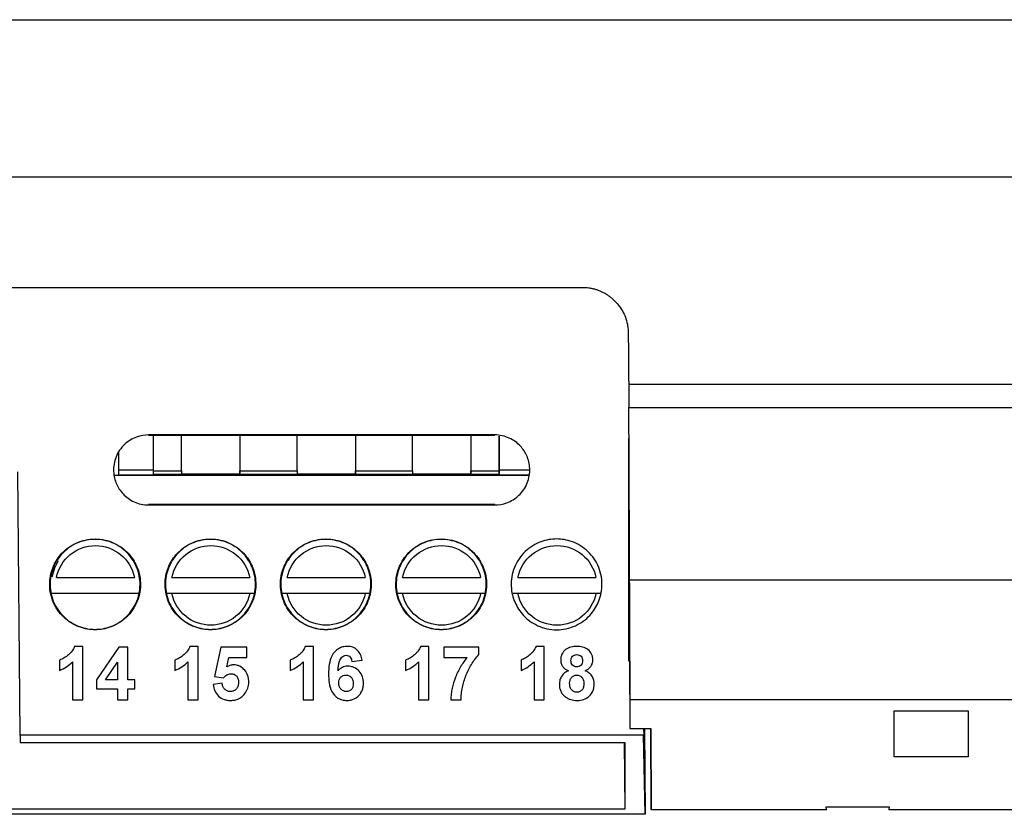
# Model space of a CAD drawing. Header units: millimetres. Extents: x -155 to 1130, y -373 to 1265.
# Tile 120 of 198: x 637 to 680, y 375 to 409. Entities that reach past the tile are written whole.
import ezdxf

# ---------------------------------------------------------------- set-up
doc = ezdxf.new("R2010")
doc.units = ezdxf.units.MM

msp = doc.modelspace()

# ---------------------------------------------------------------- linework, layer by layer
at = {"color": 7, "linetype": 'Continuous', "lineweight": 25}
for p, q in [((615.568, 409.339), (682.983, 409.339)), ((713.583, 402.514), (554.625, 402.514)), ((572.69, 397.738), (661.225, 397.738)), ((663.244, 393.538), (711.127, 393.538)), ((663.244, 393.538), (663.244, 392.537)), ((663.238, 392.537), (663.238, 392.538)), ((657.44, 391.345), (642.44, 391.345)), ((642.44, 391.327), (642.44, 391.345)), ((642.44, 391.327), (657.44, 391.327)), ((642.636, 391.327), (642.636, 389.831)), ((643.872, 389.787), (643.872, 391.327)), ((646.4, 391.327), (646.4, 389.787)), ((648.872, 389.787), (648.872, 391.327)), ((651.4, 391.327), (651.4, 389.787)), ((653.872, 389.787), (653.872, 391.327)), ((656.4, 391.327), (656.4, 389.787)), ((657.44, 391.327), (657.44, 391.345)), ((657.636, 389.934), (657.636, 391.294)), ((657.636, 391.294), (657.636, 389.831)), ((663.244, 381.54), (663.244, 391.184)), ((641.136, 390.569), (641.136, 389.831)), ((636.877, 378.336), (636.777, 389.738)), ((640.97, 389.604), (658.909, 389.604)), ((641.136, 389.934), (641.136, 389.625)), ((641.136, 389.831), (641.136, 389.605)), ((641.136, 389.831), (642.636, 389.831)), ((642.636, 389.605), (641.136, 389.605)), ((642.636, 389.831), (642.636, 389.605)), ((643.872, 389.787), (643.872, 389.636)), ((646.4, 389.643), (643.872, 389.643)), ((646.4, 389.637), (646.4, 389.787)), ((646.4, 389.787), (646.4, 389.636)), ((646.4, 389.787), (648.872, 389.787)), ((646.4, 389.636), (646.4, 389.637)), ((648.872, 389.636), (646.4, 389.636)), ((648.872, 389.787), (648.872, 389.636)), ((651.4, 389.643), (648.872, 389.643)), ((651.4, 389.637), (651.4, 389.787)), ((651.4, 389.787), (651.4, 389.636)), ((651.4, 389.787), (653.872, 389.787)), ((651.4, 389.636), (651.4, 389.637)), ((653.872, 389.636), (651.4, 389.636)), ((653.872, 389.787), (653.872, 389.636)), ((656.4, 389.643), (653.872, 389.643)), ((656.4, 389.637), (656.4, 389.787)), ((656.4, 389.787), (656.4, 389.636)), ((656.4, 389.636), (656.4, 389.637)), ((657.636, 389.625), (657.636, 389.934)), ((657.636, 389.831), (657.636, 389.605)), ((657.636, 389.605), (657.636, 389.625)), ((642.44, 388.326), (642.44, 388.309)), ((657.44, 388.326), (642.44, 388.326)), ((642.44, 388.309), (657.44, 388.309)), ((657.44, 388.309), (657.44, 388.326)), ((638.447, 385.172), (641.825, 385.172)), ((643.447, 385.172), (646.825, 385.172)), ((648.447, 385.172), (651.825, 385.172)), ((653.447, 385.172), (656.825, 385.172)), ((658.447, 385.172), (661.825, 385.172)), ((638.243, 384.48), (642.029, 384.48)), ((641.825, 384.472), (638.447, 384.472)), ((643.243, 384.48), (647.029, 384.48)), ((646.825, 384.472), (643.447, 384.472)), ((648.243, 384.48), (652.029, 384.48)), ((651.825, 384.472), (648.447, 384.472)), ((653.243, 384.48), (657.029, 384.48)), ((656.825, 384.472), (653.447, 384.472)), ((658.243, 384.48), (662.029, 384.48)), ((661.825, 384.472), (658.447, 384.472)), ((639.587, 382.18), (639.23, 382.18)), ((639.587, 379.869), (639.587, 382.18)), ((641.157, 382.151), (640.179, 380.727)), ((641.542, 382.151), (641.157, 382.151)), ((641.542, 380.728), (641.542, 382.151)), ((644.587, 382.18), (644.23, 382.18)), ((644.587, 379.869), (644.587, 382.18)), ((645.565, 382.151), (645.298, 380.872)), ((646.691, 382.151), (645.565, 382.151)), ((646.691, 381.706), (646.691, 382.151)), ((649.587, 382.18), (649.23, 382.18)), ((649.587, 379.869), (649.587, 382.18)), ((654.587, 382.18), (654.23, 382.18)), ((654.587, 379.869), (654.587, 382.18)), ((656.75, 382.151), (655.239, 382.151)), ((655.239, 382.151), (655.239, 381.706)), ((656.75, 381.825), (656.75, 382.151)), ((659.587, 382.18), (659.23, 382.18)), ((659.587, 379.869), (659.587, 382.18)), ((638.579, 381.588), (638.579, 381.143)), ((639.142, 381.515), (639.142, 379.869)), ((640.569, 380.728), (641.098, 381.498)), ((641.098, 381.498), (641.098, 380.728)), ((643.579, 381.588), (643.579, 381.143)), ((644.142, 381.515), (644.142, 379.869)), ((645.83, 381.294), (645.921, 381.706)), ((645.921, 381.706), (646.691, 381.706)), ((648.579, 381.588), (648.579, 381.143)), ((649.142, 381.515), (649.142, 379.869)), ((651.246, 381.529), (651.691, 381.577)), ((653.579, 381.588), (653.579, 381.143)), ((654.142, 381.515), (654.142, 379.869)), ((655.239, 381.706), (656.247, 381.706)), ((658.579, 381.588), (658.579, 381.143)), ((659.142, 381.515), (659.142, 379.869)), ((663.286, 381.54), (663.244, 381.54)), ((663.286, 381.54), (663.299, 378.624)), ((640.179, 380.727), (640.179, 380.343)), ((641.098, 380.728), (640.569, 380.728)), ((641.839, 380.728), (641.542, 380.728)), ((641.839, 380.343), (641.839, 380.728)), ((645.298, 380.872), (645.686, 380.817)), ((640.179, 380.343), (641.098, 380.343)), ((641.098, 380.343), (641.098, 379.869)), ((641.542, 379.869), (641.542, 380.343)), ((641.542, 380.343), (641.839, 380.343)), ((645.624, 380.58), (645.239, 380.53)), ((639.142, 379.869), (639.587, 379.869)), ((641.098, 379.869), (641.542, 379.869)), ((644.142, 379.869), (644.587, 379.869)), ((649.142, 379.869), (649.587, 379.869)), ((654.142, 379.869), (654.587, 379.869)), ((655.535, 379.869), (655.979, 379.869)), ((659.142, 379.869), (659.587, 379.869)), ((712.708, 379.869), (663.294, 379.869)), ((674.754, 379.388), (677.954, 379.388)), ((674.754, 377.396), (674.754, 379.388)), ((677.954, 379.388), (677.954, 377.396)), ((663.299, 378.624), (664.199, 378.624)), ((663.892, 378.624), (663.894, 378.336)), ((663.926, 378.624), (663.96, 374.904)), ((664.199, 378.624), (664.214, 375.096)), ((664.214, 375.096), (664.199, 378.624)), ((663.891, 378.336), (636.877, 378.336)), ((636.877, 378.336), (636.88, 378.016)), ((663.955, 374.904), (663.891, 378.336)), ((636.88, 378.016), (663.077, 378.016)), ((663.055, 378.016), (663.08, 375.128)), ((677.954, 377.396), (674.754, 377.396)), ((663.08, 375.128), (579.695, 375.128)), ((671.809, 375.096), (664.214, 375.096)), ((671.808, 375.227), (674.525, 375.227)), ((671.809, 375.096), (671.808, 375.227)), ((674.525, 375.227), (674.524, 375.096)), ((703.385, 375.096), (674.524, 375.096)), ((663.955, 374.904), (577.857, 374.904))]:
    msp.add_line(p, q, dxfattribs=at)
at = {"color": 8, "linetype": 'Continuous', "lineweight": 25}
for p, q in [((642.636, 389.787), (643.872, 389.787)), ((643.872, 389.636), (642.636, 389.636)), ((656.4, 389.787), (657.636, 389.787)), ((657.636, 389.636), (656.4, 389.636)), ((657.636, 389.831), (658.939, 389.831)), ((658.909, 389.605), (657.636, 389.605))]:
    msp.add_line(p, q, dxfattribs=at)
at = {"color": 7, "linetype": 'Continuous', "lineweight": 25, "flags": 128}
for points in [[(663.238, 392.538), (675.959, 392.538), (685.954, 392.538)], [(638.527, 385.89), (638.357, 385.571), (638.242, 385.177)], [(663.271, 385.059), (690.968, 385.059), (712.731, 385.059)], [(663.294, 379.869), (663.297, 379.172), (663.299, 378.624)], [(663.077, 378.016), (663.079, 376.399), (663.08, 375.128)]]:
    msp.add_lwpolyline(points, dxfattribs=at)
at = {"color": 7, "linetype": 'Continuous', "lineweight": 25}
for points, knots in [([(661.225, 397.738), (661.274, 397.737), (661.371, 397.735), (661.515, 397.72), (661.655, 397.696), (661.791, 397.662), (661.924, 397.619), (662.052, 397.565), (662.177, 397.503), (662.297, 397.43), (662.414, 397.348), (662.527, 397.256), (662.677, 397.116), (662.848, 396.921), (663.016, 396.657), (663.135, 396.373), (663.21, 396.07), (663.22, 395.861), (663.225, 395.755)], [0, 0, 0, 0, 0.047023, 0.093026, 0.138233, 0.182879, 0.227206, 0.271463, 0.315901, 0.360766, 0.406298, 0.452726, 0.500268, 0.602821, 0.701543, 0.79893, 0.897582, 1, 1, 1, 1]), ([(642.44, 391.345), (642.275, 391.345), (642.095, 391.318), (641.731, 391.183), (641.549, 391.075), (641.238, 390.779), (641.111, 390.592), (640.949, 390.187), (640.915, 389.971), (640.931, 389.566), (640.979, 389.379), (641.084, 389.139), (641.123, 389.068), (641.215, 388.926), (641.27, 388.856), (641.459, 388.654), (641.621, 388.531), (642.002, 388.358), (642.221, 388.309), (642.44, 388.309)], [0, 0, 0, 0, 0.125, 0.125, 0.25, 0.25, 0.375, 0.375, 0.5, 0.5, 0.625, 0.625, 0.6875, 0.6875, 0.75, 0.75, 0.875, 0.875, 1, 1, 1, 1]), ([(657.44, 388.309), (657.604, 388.309), (657.785, 388.336), (658.149, 388.471), (658.331, 388.579), (658.642, 388.875), (658.769, 389.062), (658.931, 389.467), (658.964, 389.683), (658.949, 390.087), (658.901, 390.275), (658.796, 390.515), (658.757, 390.586), (658.664, 390.728), (658.61, 390.798), (658.421, 391), (658.258, 391.122), (657.877, 391.296), (657.659, 391.345), (657.44, 391.345)], [0, 0, 0, 0, 0.125, 0.125, 0.25, 0.25, 0.375, 0.375, 0.5, 0.5, 0.625, 0.625, 0.6875, 0.6875, 0.75, 0.75, 0.875, 0.875, 1, 1, 1, 1]), ([(663.286, 381.54), (663.286, 381.54), (663.286, 381.602), (663.285, 381.784), (663.285, 381.859), (663.284, 382.041), (663.284, 382.147), (663.282, 382.507), (663.281, 382.801), (663.278, 383.495), (663.276, 383.899), (663.272, 384.785), (663.27, 385.268), (663.267, 386.054), (663.265, 386.327), (663.263, 386.885), (663.262, 387.17), (663.258, 388.042), (663.255, 388.645), (663.25, 389.901), (663.247, 390.539), (663.244, 391.184)], [0, 0, 0, 0, 0.125, 0.125, 0.1875, 0.1875, 0.25, 0.25, 0.375, 0.375, 0.5, 0.5, 0.625, 0.625, 0.6875, 0.6875, 0.75, 0.75, 0.875, 0.875, 1, 1, 1, 1]), ([(640.12, 382.902), (640.333, 382.902), (640.567, 382.938), (641.038, 383.112), (641.274, 383.253), (641.677, 383.636), (641.842, 383.878), (642.051, 384.403), (642.095, 384.683), (642.075, 385.206), (642.013, 385.449), (641.877, 385.76), (641.827, 385.852), (641.707, 386.036), (641.636, 386.127), (641.391, 386.389), (641.18, 386.547), (640.687, 386.772), (640.404, 386.836), (639.836, 386.836), (639.553, 386.772), (639.06, 386.547), (638.849, 386.389), (638.604, 386.127), (638.533, 386.036), (638.413, 385.852), (638.363, 385.76), (638.227, 385.449), (638.165, 385.206), (638.145, 384.683), (638.189, 384.403), (638.398, 383.878), (638.563, 383.636), (638.966, 383.253), (639.202, 383.112), (639.673, 382.938), (639.907, 382.902), (640.12, 382.902)], [0, 0, 0, 0, 0.0625, 0.0625, 0.125, 0.125, 0.1875, 0.1875, 0.25, 0.25, 0.3125, 0.3125, 0.34375, 0.34375, 0.375, 0.375, 0.4375, 0.4375, 0.5, 0.5, 0.5625, 0.5625, 0.625, 0.625, 0.65625, 0.65625, 0.6875, 0.6875, 0.75, 0.75, 0.8125, 0.8125, 0.875, 0.875, 0.9375, 0.9375, 1, 1, 1, 1]), ([(640.12, 382.919), (639.909, 382.919), (639.676, 382.953), (639.209, 383.126), (638.976, 383.266), (638.576, 383.646), (638.412, 383.886), (638.205, 384.406), (638.161, 384.684), (638.181, 385.203), (638.243, 385.444), (638.355, 385.701), (638.38, 385.75), (638.412, 385.809), (638.418, 385.821), (638.431, 385.844), (638.439, 385.857), (638.462, 385.896), (638.479, 385.922), (638.564, 386.051), (638.644, 386.15), (638.915, 386.424), (639.138, 386.574), (639.619, 386.771), (639.876, 386.819), (640.364, 386.819), (640.621, 386.771), (641.102, 386.574), (641.325, 386.424), (641.596, 386.15), (641.676, 386.051), (641.761, 385.922), (641.778, 385.896), (641.801, 385.857), (641.809, 385.844), (641.822, 385.821), (641.854, 385.763), (641.885, 385.701), (641.997, 385.444), (642.059, 385.203), (642.079, 384.684), (642.035, 384.406), (641.828, 383.886), (641.664, 383.646), (641.264, 383.266), (641.031, 383.126), (640.564, 382.953), (640.331, 382.919), (640.12, 382.919)], [0, 0, 0, 0, 0.0625, 0.0625, 0.125, 0.125, 0.1875, 0.1875, 0.25, 0.25, 0.3125, 0.3125, 0.328125, 0.328125, 0.332031, 0.332031, 0.335938, 0.335938, 0.34375, 0.34375, 0.375, 0.375, 0.4375, 0.4375, 0.5, 0.5, 0.5625, 0.5625, 0.625, 0.625, 0.65625, 0.65625, 0.664063, 0.664063, 0.667969, 0.667969, 0.671875, 0.6875, 0.6875, 0.75, 0.75, 0.8125, 0.8125, 0.875, 0.875, 0.9375, 0.9375, 1, 1, 1, 1]), ([(645.12, 382.902), (645.333, 382.902), (645.567, 382.938), (646.038, 383.112), (646.274, 383.253), (646.677, 383.636), (646.842, 383.878), (647.051, 384.403), (647.095, 384.683), (647.075, 385.206), (647.013, 385.449), (646.877, 385.76), (646.827, 385.852), (646.707, 386.036), (646.636, 386.127), (646.391, 386.389), (646.18, 386.547), (645.687, 386.772), (645.404, 386.836), (644.836, 386.836), (644.553, 386.772), (644.06, 386.547), (643.849, 386.389), (643.604, 386.127), (643.533, 386.036), (643.413, 385.852), (643.363, 385.76), (643.227, 385.449), (643.165, 385.206), (643.145, 384.683), (643.189, 384.403), (643.398, 383.878), (643.563, 383.636), (643.966, 383.253), (644.202, 383.112), (644.673, 382.938), (644.907, 382.902), (645.12, 382.902)], [0, 0, 0, 0, 0.0625, 0.0625, 0.125, 0.125, 0.1875, 0.1875, 0.25, 0.25, 0.3125, 0.3125, 0.34375, 0.34375, 0.375, 0.375, 0.4375, 0.4375, 0.5, 0.5, 0.5625, 0.5625, 0.625, 0.625, 0.65625, 0.65625, 0.6875, 0.6875, 0.75, 0.75, 0.8125, 0.8125, 0.875, 0.875, 0.9375, 0.9375, 1, 1, 1, 1]), ([(645.12, 382.919), (644.909, 382.919), (644.676, 382.953), (644.209, 383.126), (643.976, 383.266), (643.576, 383.646), (643.412, 383.886), (643.205, 384.406), (643.161, 384.684), (643.181, 385.203), (643.243, 385.444), (643.355, 385.701), (643.38, 385.75), (643.412, 385.809), (643.418, 385.821), (643.431, 385.844), (643.439, 385.857), (643.462, 385.896), (643.479, 385.922), (643.564, 386.051), (643.644, 386.15), (643.915, 386.424), (644.138, 386.574), (644.619, 386.771), (644.876, 386.819), (645.364, 386.819), (645.621, 386.771), (646.102, 386.574), (646.325, 386.424), (646.596, 386.15), (646.676, 386.051), (646.761, 385.922), (646.778, 385.896), (646.801, 385.857), (646.809, 385.844), (646.822, 385.821), (646.854, 385.763), (646.885, 385.701), (646.997, 385.444), (647.059, 385.203), (647.079, 384.684), (647.035, 384.406), (646.828, 383.886), (646.664, 383.646), (646.264, 383.266), (646.031, 383.126), (645.564, 382.953), (645.331, 382.919), (645.12, 382.919)], [0, 0, 0, 0, 0.0625, 0.0625, 0.125, 0.125, 0.1875, 0.1875, 0.25, 0.25, 0.3125, 0.3125, 0.328125, 0.328125, 0.332031, 0.332031, 0.335937, 0.335937, 0.34375, 0.34375, 0.375, 0.375, 0.4375, 0.4375, 0.5, 0.5, 0.5625, 0.5625, 0.625, 0.625, 0.65625, 0.65625, 0.664062, 0.664062, 0.667969, 0.667969, 0.671875, 0.6875, 0.6875, 0.75, 0.75, 0.8125, 0.8125, 0.875, 0.875, 0.9375, 0.9375, 1, 1, 1, 1]), ([(650.12, 382.902), (650.333, 382.902), (650.567, 382.938), (651.038, 383.112), (651.274, 383.253), (651.677, 383.636), (651.842, 383.878), (652.051, 384.403), (652.095, 384.683), (652.075, 385.206), (652.013, 385.449), (651.877, 385.76), (651.827, 385.852), (651.707, 386.036), (651.636, 386.127), (651.391, 386.389), (651.18, 386.547), (650.687, 386.772), (650.404, 386.836), (649.836, 386.836), (649.553, 386.772), (649.06, 386.547), (648.849, 386.389), (648.604, 386.127), (648.533, 386.036), (648.413, 385.852), (648.363, 385.76), (648.227, 385.449), (648.165, 385.206), (648.145, 384.683), (648.189, 384.403), (648.398, 383.878), (648.563, 383.636), (648.966, 383.253), (649.202, 383.112), (649.673, 382.938), (649.907, 382.902), (650.12, 382.902)], [0, 0, 0, 0, 0.0625, 0.0625, 0.125, 0.125, 0.1875, 0.1875, 0.25, 0.25, 0.3125, 0.3125, 0.34375, 0.34375, 0.375, 0.375, 0.4375, 0.4375, 0.5, 0.5, 0.5625, 0.5625, 0.625, 0.625, 0.65625, 0.65625, 0.6875, 0.6875, 0.75, 0.75, 0.8125, 0.8125, 0.875, 0.875, 0.9375, 0.9375, 1, 1, 1, 1]), ([(650.12, 382.919), (649.909, 382.919), (649.676, 382.953), (649.209, 383.126), (648.976, 383.266), (648.576, 383.646), (648.412, 383.886), (648.205, 384.406), (648.161, 384.684), (648.181, 385.203), (648.243, 385.444), (648.355, 385.701), (648.38, 385.75), (648.412, 385.809), (648.418, 385.821), (648.431, 385.844), (648.439, 385.857), (648.462, 385.896), (648.479, 385.922), (648.564, 386.051), (648.644, 386.15), (648.915, 386.424), (649.138, 386.574), (649.619, 386.771), (649.876, 386.819), (650.364, 386.819), (650.621, 386.771), (651.102, 386.574), (651.325, 386.424), (651.596, 386.15), (651.676, 386.051), (651.761, 385.922), (651.778, 385.896), (651.801, 385.857), (651.809, 385.844), (651.822, 385.821), (651.854, 385.763), (651.885, 385.701), (651.997, 385.444), (652.059, 385.203), (652.079, 384.684), (652.035, 384.406), (651.828, 383.886), (651.664, 383.646), (651.264, 383.266), (651.031, 383.126), (650.564, 382.953), (650.331, 382.919), (650.12, 382.919)], [0, 0, 0, 0, 0.0625, 0.0625, 0.125, 0.125, 0.1875, 0.1875, 0.25, 0.25, 0.3125, 0.3125, 0.328125, 0.328125, 0.332031, 0.332031, 0.335938, 0.335938, 0.34375, 0.34375, 0.375, 0.375, 0.4375, 0.4375, 0.5, 0.5, 0.5625, 0.5625, 0.625, 0.625, 0.65625, 0.65625, 0.664063, 0.664063, 0.667969, 0.667969, 0.671875, 0.6875, 0.6875, 0.75, 0.75, 0.8125, 0.8125, 0.875, 0.875, 0.9375, 0.9375, 1, 1, 1, 1]), ([(655.12, 382.902), (655.333, 382.902), (655.567, 382.938), (656.038, 383.112), (656.274, 383.253), (656.677, 383.636), (656.842, 383.878), (657.051, 384.403), (657.095, 384.683), (657.075, 385.206), (657.013, 385.449), (656.899, 385.708), (656.875, 385.758), (656.843, 385.817), (656.836, 385.829), (656.823, 385.852), (656.815, 385.866), (656.792, 385.905), (656.775, 385.932), (656.689, 386.062), (656.608, 386.161), (656.335, 386.437), (656.11, 386.588), (655.625, 386.788), (655.366, 386.836), (654.874, 386.836), (654.615, 386.788), (654.13, 386.588), (653.905, 386.437), (653.632, 386.161), (653.551, 386.062), (653.465, 385.932), (653.448, 385.905), (653.425, 385.866), (653.417, 385.852), (653.404, 385.829), (653.371, 385.77), (653.341, 385.708), (653.227, 385.449), (653.165, 385.206), (653.145, 384.683), (653.189, 384.403), (653.398, 383.878), (653.563, 383.636), (653.966, 383.253), (654.202, 383.112), (654.673, 382.938), (654.907, 382.902), (655.12, 382.902)], [0, 0, 0, 0, 0.0625, 0.0625, 0.125, 0.125, 0.1875, 0.1875, 0.25, 0.25, 0.3125, 0.3125, 0.328125, 0.328125, 0.332031, 0.332031, 0.335938, 0.335938, 0.34375, 0.34375, 0.375, 0.375, 0.4375, 0.4375, 0.5, 0.5, 0.5625, 0.5625, 0.625, 0.625, 0.65625, 0.65625, 0.664063, 0.664063, 0.667969, 0.667969, 0.671875, 0.6875, 0.6875, 0.75, 0.75, 0.8125, 0.8125, 0.875, 0.875, 0.9375, 0.9375, 1, 1, 1, 1]), ([(655.12, 382.919), (654.909, 382.919), (654.676, 382.953), (654.209, 383.126), (653.976, 383.266), (653.576, 383.646), (653.412, 383.886), (653.205, 384.406), (653.161, 384.684), (653.181, 385.203), (653.243, 385.444), (653.355, 385.701), (653.38, 385.75), (653.412, 385.809), (653.418, 385.821), (653.431, 385.844), (653.439, 385.857), (653.462, 385.896), (653.479, 385.922), (653.564, 386.051), (653.644, 386.15), (653.915, 386.424), (654.138, 386.574), (654.619, 386.771), (654.876, 386.819), (655.364, 386.819), (655.621, 386.771), (656.102, 386.574), (656.325, 386.424), (656.596, 386.15), (656.676, 386.051), (656.761, 385.922), (656.778, 385.896), (656.801, 385.857), (656.809, 385.844), (656.822, 385.821), (656.854, 385.763), (656.885, 385.701), (656.997, 385.444), (657.059, 385.203), (657.079, 384.684), (657.035, 384.406), (656.828, 383.886), (656.664, 383.646), (656.264, 383.266), (656.031, 383.126), (655.564, 382.953), (655.331, 382.919), (655.12, 382.919)], [0, 0, 0, 0, 0.0625, 0.0625, 0.125, 0.125, 0.1875, 0.1875, 0.25, 0.25, 0.3125, 0.3125, 0.328125, 0.328125, 0.332031, 0.332031, 0.335937, 0.335937, 0.34375, 0.34375, 0.375, 0.375, 0.4375, 0.4375, 0.5, 0.5, 0.5625, 0.5625, 0.625, 0.625, 0.65625, 0.65625, 0.664062, 0.664062, 0.667969, 0.667969, 0.671875, 0.6875, 0.6875, 0.75, 0.75, 0.8125, 0.8125, 0.875, 0.875, 0.9375, 0.9375, 1, 1, 1, 1]), ([(660.12, 386.836), (659.907, 386.836), (659.673, 386.8), (659.202, 386.626), (658.966, 386.485), (658.563, 386.102), (658.398, 385.86), (658.189, 385.335), (658.145, 385.055), (658.165, 384.532), (658.227, 384.289), (658.363, 383.978), (658.413, 383.885), (658.533, 383.702), (658.604, 383.611), (658.849, 383.349), (659.06, 383.191), (659.553, 382.966), (659.836, 382.902), (660.12, 382.902)], [0, 0, 0, 0, 0.125, 0.125, 0.25, 0.25, 0.375, 0.375, 0.5, 0.5, 0.625, 0.625, 0.6875, 0.6875, 0.75, 0.75, 0.875, 0.875, 1, 1, 1, 1]), ([(660.12, 382.902), (660.404, 382.902), (660.687, 382.966), (661.18, 383.191), (661.391, 383.349), (661.636, 383.611), (661.707, 383.702), (661.827, 383.885), (661.877, 383.978), (662.013, 384.289), (662.075, 384.532), (662.095, 385.055), (662.051, 385.335), (661.842, 385.86), (661.677, 386.102), (661.274, 386.485), (661.038, 386.626), (660.567, 386.8), (660.333, 386.836), (660.12, 386.836)], [0, 0, 0, 0, 0.125, 0.125, 0.25, 0.25, 0.3125, 0.3125, 0.375, 0.375, 0.5, 0.5, 0.625, 0.625, 0.75, 0.75, 0.875, 0.875, 1, 1, 1, 1]), ([(638.447, 385.172), (638.527, 385.56), (638.739, 385.909), (639.355, 386.41), (639.739, 386.547), (640.533, 386.547), (640.917, 386.41), (641.533, 385.909), (641.745, 385.56), (641.825, 385.172)], [0, 0, 0, 0, 0.25, 0.25, 0.5, 0.5, 0.75, 0.75, 1, 1, 1, 1]), ([(643.447, 385.172), (643.527, 385.56), (643.739, 385.909), (644.355, 386.41), (644.739, 386.547), (645.533, 386.547), (645.917, 386.41), (646.533, 385.909), (646.745, 385.56), (646.825, 385.172)], [0, 0, 0, 0, 0.25, 0.25, 0.5, 0.5, 0.75, 0.75, 1, 1, 1, 1]), ([(648.447, 385.172), (648.527, 385.56), (648.739, 385.909), (649.355, 386.41), (649.739, 386.547), (650.533, 386.547), (650.917, 386.41), (651.533, 385.909), (651.745, 385.56), (651.825, 385.172)], [0, 0, 0, 0, 0.25, 0.25, 0.5, 0.5, 0.75, 0.75, 1, 1, 1, 1]), ([(653.447, 385.172), (653.527, 385.56), (653.739, 385.909), (654.355, 386.41), (654.739, 386.547), (655.533, 386.547), (655.917, 386.41), (656.533, 385.909), (656.745, 385.56), (656.825, 385.172)], [0, 0, 0, 0, 0.25, 0.25, 0.5, 0.5, 0.75, 0.75, 1, 1, 1, 1]), ([(658.447, 385.172), (658.527, 385.56), (658.739, 385.909), (659.355, 386.41), (659.739, 386.547), (660.533, 386.547), (660.917, 386.41), (661.533, 385.909), (661.745, 385.56), (661.825, 385.172)], [0, 0, 0, 0, 0.25, 0.25, 0.5, 0.5, 0.75, 0.75, 1, 1, 1, 1]), ([(663.271, 385.059), (663.274, 384.469), (663.276, 383.859), (663.281, 382.693), (663.284, 382.139), (663.288, 381.18), (663.29, 380.778), (663.292, 380.175), (663.293, 379.975), (663.294, 379.869)], [0, 0, 0, 0, 0.25, 0.25, 0.5, 0.5, 0.75, 0.75, 1, 1, 1, 1]), ([(646.825, 384.472), (646.745, 384.083), (646.533, 383.735), (645.917, 383.234), (645.533, 383.097), (644.739, 383.097), (644.355, 383.234), (643.739, 383.735), (643.527, 384.083), (643.447, 384.472)], [0, 0, 0, 0, 0.25, 0.25, 0.5, 0.5, 0.75, 0.75, 1, 1, 1, 1]), ([(651.825, 384.472), (651.745, 384.083), (651.533, 383.735), (650.917, 383.234), (650.533, 383.097), (649.739, 383.097), (649.355, 383.234), (648.739, 383.735), (648.527, 384.083), (648.447, 384.472)], [0, 0, 0, 0, 0.25, 0.25, 0.5, 0.5, 0.75, 0.75, 1, 1, 1, 1]), ([(656.825, 384.472), (656.745, 384.083), (656.533, 383.735), (655.917, 383.234), (655.533, 383.097), (654.739, 383.097), (654.355, 383.234), (653.739, 383.735), (653.527, 384.083), (653.447, 384.472)], [0, 0, 0, 0, 0.25, 0.25, 0.5, 0.5, 0.75, 0.75, 1, 1, 1, 1]), ([(658.447, 384.472), (658.393, 384.472), (658.341, 384.472), (658.266, 384.473), (658.243, 384.473), (658.243, 384.474)], [0, 0, 0, 0, 0.5, 0.5, 1, 1, 1, 1]), ([(661.825, 384.472), (661.745, 384.083), (661.533, 383.735), (660.917, 383.234), (660.533, 383.097), (659.739, 383.097), (659.355, 383.234), (658.739, 383.735), (658.527, 384.083), (658.447, 384.472)], [0, 0, 0, 0, 0.25, 0.25, 0.5, 0.5, 0.75, 0.75, 1, 1, 1, 1]), ([(639.23, 382.18), (639.203, 382.109), (639.168, 382.042), (639.079, 381.92), (639.025, 381.866), (638.909, 381.77), (638.848, 381.726), (638.751, 381.666), (638.718, 381.647), (638.65, 381.615), (638.614, 381.601), (638.579, 381.588)], [0, 0, 0, 0, 0.25, 0.25, 0.5, 0.5, 0.75, 0.75, 0.875, 0.875, 1, 1, 1, 1]), ([(644.23, 382.18), (644.203, 382.109), (644.168, 382.042), (644.079, 381.92), (644.025, 381.866), (643.909, 381.77), (643.848, 381.726), (643.751, 381.666), (643.718, 381.647), (643.65, 381.615), (643.614, 381.601), (643.579, 381.588)], [0, 0, 0, 0, 0.25, 0.25, 0.5, 0.5, 0.75, 0.75, 0.875, 0.875, 1, 1, 1, 1]), ([(649.23, 382.18), (649.203, 382.109), (649.168, 382.042), (649.079, 381.92), (649.025, 381.866), (648.909, 381.77), (648.848, 381.726), (648.751, 381.666), (648.718, 381.647), (648.65, 381.615), (648.614, 381.601), (648.579, 381.588)], [0, 0, 0, 0, 0.25, 0.25, 0.5, 0.5, 0.75, 0.75, 0.875, 0.875, 1, 1, 1, 1]), ([(651.056, 382.18), (650.988, 382.179), (650.92, 382.173), (650.788, 382.139), (650.724, 382.113), (650.551, 382.009), (650.453, 381.906), (650.324, 381.666), (650.289, 381.533), (650.246, 381.265), (650.24, 381.13), (650.239, 380.994)], [0, 0, 0, 0, 0.125, 0.125, 0.25, 0.25, 0.5, 0.5, 0.75, 0.75, 1, 1, 1, 1]), ([(651.691, 381.577), (651.677, 381.656), (651.658, 381.734), (651.596, 381.882), (651.552, 381.951), (651.438, 382.066), (651.37, 382.112), (651.218, 382.169), (651.138, 382.179), (651.056, 382.18)], [0, 0, 0, 0, 0.25, 0.25, 0.5, 0.5, 0.75, 0.75, 1, 1, 1, 1]), ([(654.23, 382.18), (654.203, 382.109), (654.168, 382.042), (654.079, 381.92), (654.025, 381.866), (653.909, 381.77), (653.848, 381.726), (653.751, 381.666), (653.718, 381.647), (653.65, 381.615), (653.614, 381.601), (653.579, 381.588)], [0, 0, 0, 0, 0.25, 0.25, 0.5, 0.5, 0.75, 0.75, 0.875, 0.875, 1, 1, 1, 1]), ([(659.23, 382.18), (659.203, 382.109), (659.168, 382.042), (659.079, 381.92), (659.025, 381.866), (658.909, 381.77), (658.848, 381.726), (658.751, 381.666), (658.718, 381.647), (658.65, 381.615), (658.614, 381.601), (658.579, 381.588)], [0, 0, 0, 0, 0.25, 0.25, 0.5, 0.5, 0.75, 0.75, 0.875, 0.875, 1, 1, 1, 1]), ([(660.994, 382.18), (660.909, 382.179), (660.825, 382.173), (660.661, 382.131), (660.58, 382.096), (660.445, 381.99), (660.389, 381.923), (660.333, 381.806), (660.319, 381.766), (660.301, 381.682), (660.299, 381.638), (660.298, 381.595)], [0, 0, 0, 0, 0.25, 0.25, 0.5, 0.5, 0.75, 0.75, 0.875, 0.875, 1, 1, 1, 1]), ([(661.691, 381.595), (661.69, 381.638), (661.687, 381.681), (661.669, 381.764), (661.656, 381.805), (661.601, 381.921), (661.544, 381.987), (661.411, 382.093), (661.331, 382.129), (661.165, 382.173), (661.08, 382.179), (660.994, 382.18)], [0, 0, 0, 0, 0.125, 0.125, 0.25, 0.25, 0.5, 0.5, 0.75, 0.75, 1, 1, 1, 1]), ([(638.579, 381.143), (638.685, 381.184), (638.787, 381.234), (638.977, 381.359), (639.062, 381.434), (639.142, 381.515)], [0, 0, 0, 0, 0.5, 0.5, 1, 1, 1, 1]), ([(643.579, 381.143), (643.685, 381.184), (643.787, 381.234), (643.977, 381.359), (644.062, 381.434), (644.142, 381.515)], [0, 0, 0, 0, 0.5, 0.5, 1, 1, 1, 1]), ([(648.579, 381.143), (648.685, 381.184), (648.787, 381.234), (648.977, 381.359), (649.062, 381.434), (649.142, 381.515)], [0, 0, 0, 0, 0.5, 0.5, 1, 1, 1, 1]), ([(650.649, 381.128), (650.659, 381.266), (650.67, 381.405), (650.731, 381.605), (650.763, 381.668), (650.838, 381.74), (650.866, 381.761), (650.93, 381.788), (650.964, 381.794), (650.999, 381.795)], [0, 0, 0, 0, 0.5, 0.5, 0.75, 0.75, 0.875, 0.875, 1, 1, 1, 1]), ([(650.999, 381.795), (651.033, 381.794), (651.066, 381.79), (651.129, 381.764), (651.157, 381.743), (651.2, 381.691), (651.215, 381.66), (651.236, 381.596), (651.241, 381.562), (651.246, 381.529)], [0, 0, 0, 0, 0.25, 0.25, 0.5, 0.5, 0.75, 0.75, 1, 1, 1, 1]), ([(653.579, 381.143), (653.685, 381.184), (653.787, 381.234), (653.977, 381.359), (654.062, 381.434), (654.142, 381.515)], [0, 0, 0, 0, 0.5, 0.5, 1, 1, 1, 1]), ([(656.247, 381.706), (656.141, 381.576), (656.044, 381.439), (655.875, 381.149), (655.802, 380.998), (655.68, 380.685), (655.631, 380.526), (655.577, 380.283), (655.564, 380.202), (655.543, 380.037), (655.538, 379.953), (655.535, 379.869)], [0, 0, 0, 0, 0.25, 0.25, 0.5, 0.5, 0.75, 0.75, 0.875, 0.875, 1, 1, 1, 1]), ([(655.979, 379.869), (655.98, 379.959), (655.985, 380.048), (656.006, 380.226), (656.022, 380.314), (656.078, 380.577), (656.127, 380.749), (656.258, 381.084), (656.338, 381.243), (656.521, 381.548), (656.624, 381.696), (656.75, 381.825)], [0, 0, 0, 0, 0.125, 0.125, 0.25, 0.25, 0.5, 0.5, 0.75, 0.75, 1, 1, 1, 1]), ([(658.579, 381.143), (658.685, 381.184), (658.787, 381.234), (658.977, 381.359), (659.062, 381.434), (659.142, 381.515)], [0, 0, 0, 0, 0.5, 0.5, 1, 1, 1, 1]), ([(660.298, 381.595), (660.3, 381.544), (660.305, 381.493), (660.335, 381.396), (660.357, 381.349), (660.416, 381.265), (660.454, 381.229), (660.537, 381.169), (660.584, 381.146), (660.632, 381.126)], [0, 0, 0, 0, 0.25, 0.25, 0.5, 0.5, 0.75, 0.75, 1, 1, 1, 1]), ([(660.742, 381.56), (660.744, 381.595), (660.746, 381.629), (660.768, 381.694), (660.786, 381.725), (660.833, 381.776), (660.862, 381.795), (660.927, 381.82), (660.962, 381.823), (660.997, 381.825)], [0, 0, 0, 0, 0.25, 0.25, 0.5, 0.5, 0.75, 0.75, 1, 1, 1, 1]), ([(660.993, 381.291), (660.958, 381.293), (660.924, 381.296), (660.859, 381.321), (660.829, 381.341), (660.783, 381.393), (660.766, 381.424), (660.746, 381.491), (660.743, 381.526), (660.742, 381.56)], [0, 0, 0, 0, 0.25, 0.25, 0.5, 0.5, 0.75, 0.75, 1, 1, 1, 1]), ([(661.246, 381.562), (661.245, 381.527), (661.243, 381.492), (661.222, 381.426), (661.205, 381.394), (661.158, 381.342), (661.128, 381.322), (661.063, 381.297), (661.028, 381.293), (660.993, 381.291)], [0, 0, 0, 0, 0.25, 0.25, 0.5, 0.5, 0.75, 0.75, 1, 1, 1, 1]), ([(660.997, 381.825), (661.031, 381.823), (661.064, 381.82), (661.128, 381.795), (661.157, 381.776), (661.203, 381.726), (661.22, 381.695), (661.242, 381.631), (661.245, 381.596), (661.246, 381.562)], [0, 0, 0, 0, 0.25, 0.25, 0.5, 0.5, 0.75, 0.75, 1, 1, 1, 1]), ([(661.354, 381.126), (661.4, 381.147), (661.446, 381.169), (661.528, 381.229), (661.566, 381.265), (661.627, 381.347), (661.652, 381.394), (661.683, 381.492), (661.689, 381.543), (661.691, 381.595)], [0, 0, 0, 0, 0.25, 0.25, 0.5, 0.5, 0.75, 0.75, 1, 1, 1, 1]), ([(646.116, 381.38), (646.065, 381.378), (646.015, 381.372), (645.918, 381.342), (645.874, 381.319), (645.83, 381.294)], [0, 0, 0, 0, 0.5, 0.5, 1, 1, 1, 1]), ([(646.78, 380.631), (646.778, 380.678), (646.777, 380.724), (646.764, 380.816), (646.754, 380.861), (646.713, 380.993), (646.668, 381.077), (646.546, 381.22), (646.473, 381.28), (646.345, 381.342), (646.301, 381.356), (646.21, 381.376), (646.163, 381.379), (646.116, 381.38)], [0, 0, 0, 0, 0.125, 0.125, 0.25, 0.25, 0.5, 0.5, 0.75, 0.75, 0.875, 0.875, 1, 1, 1, 1]), ([(651.067, 381.321), (651.027, 381.32), (650.987, 381.317), (650.909, 381.301), (650.872, 381.289), (650.8, 381.256), (650.766, 381.234), (650.704, 381.185), (650.676, 381.157), (650.649, 381.128)], [0, 0, 0, 0, 0.25, 0.25, 0.5, 0.5, 0.75, 0.75, 1, 1, 1, 1]), ([(651.75, 380.593), (651.748, 380.686), (651.738, 380.777), (651.677, 380.952), (651.628, 381.033), (651.501, 381.17), (651.426, 381.228), (651.297, 381.284), (651.253, 381.298), (651.162, 381.317), (651.114, 381.32), (651.067, 381.321)], [0, 0, 0, 0, 0.25, 0.25, 0.5, 0.5, 0.75, 0.75, 0.875, 0.875, 1, 1, 1, 1]), ([(660.632, 381.126), (660.574, 381.101), (660.519, 381.071), (660.42, 380.997), (660.376, 380.95), (660.308, 380.845), (660.282, 380.787), (660.247, 380.667), (660.241, 380.603), (660.239, 380.54)], [0, 0, 0, 0, 0.25, 0.25, 0.5, 0.5, 0.75, 0.75, 1, 1, 1, 1]), ([(661.75, 380.559), (661.749, 380.621), (661.742, 380.682), (661.707, 380.8), (661.68, 380.855), (661.61, 380.956), (661.566, 381.001), (661.466, 381.073), (661.411, 381.102), (661.354, 381.126)], [0, 0, 0, 0, 0.25, 0.25, 0.5, 0.5, 0.75, 0.75, 1, 1, 1, 1]), ([(645.686, 380.817), (645.727, 380.866), (645.773, 380.912), (645.855, 380.961), (645.885, 380.974), (645.946, 380.991), (645.977, 380.994), (646.009, 380.995)], [0, 0, 0, 0, 0.5, 0.5, 0.75, 0.75, 1, 1, 1, 1]), ([(646.335, 380.621), (646.334, 380.571), (646.33, 380.521), (646.303, 380.423), (646.28, 380.376), (646.212, 380.302), (646.17, 380.272), (646.078, 380.233), (646.027, 380.225), (645.977, 380.225)], [0, 0, 0, 0, 0.25, 0.25, 0.5, 0.5, 0.75, 0.75, 1, 1, 1, 1]), ([(646.009, 380.995), (646.056, 380.994), (646.103, 380.989), (646.19, 380.951), (646.229, 380.922), (646.289, 380.851), (646.307, 380.806), (646.331, 380.716), (646.334, 380.668), (646.335, 380.621)], [0, 0, 0, 0, 0.25, 0.25, 0.5, 0.5, 0.75, 0.75, 1, 1, 1, 1]), ([(646.616, 380.137), (646.667, 380.209), (646.712, 380.287), (646.753, 380.412), (646.763, 380.455), (646.776, 380.543), (646.778, 380.587), (646.78, 380.631)], [0, 0, 0, 0, 0.5, 0.5, 0.75, 0.75, 1, 1, 1, 1]), ([(650.239, 380.994), (650.24, 380.862), (650.246, 380.731), (650.286, 380.473), (650.32, 380.343), (650.443, 380.11), (650.535, 380.01), (650.703, 379.907), (650.763, 379.881), (650.891, 379.847), (650.957, 379.841), (651.023, 379.839)], [0, 0, 0, 0, 0.25, 0.25, 0.5, 0.5, 0.75, 0.75, 0.875, 0.875, 1, 1, 1, 1]), ([(650.683, 380.603), (650.684, 380.646), (650.687, 380.689), (650.712, 380.771), (650.733, 380.81), (650.791, 380.872), (650.827, 380.897), (650.906, 380.929), (650.949, 380.934), (650.992, 380.936)], [0, 0, 0, 0, 0.25, 0.25, 0.5, 0.5, 0.75, 0.75, 1, 1, 1, 1]), ([(651.014, 380.225), (650.991, 380.226), (650.967, 380.227), (650.922, 380.237), (650.9, 380.245), (650.836, 380.276), (650.798, 380.306), (650.736, 380.376), (650.714, 380.419), (650.689, 380.509), (650.684, 380.556), (650.683, 380.603)], [0, 0, 0, 0, 0.125, 0.125, 0.25, 0.25, 0.5, 0.5, 0.75, 0.75, 1, 1, 1, 1]), ([(650.992, 380.936), (651.037, 380.934), (651.082, 380.929), (651.166, 380.892), (651.204, 380.864), (651.261, 380.794), (651.28, 380.751), (651.302, 380.662), (651.305, 380.616), (651.305, 380.57)], [0, 0, 0, 0, 0.25, 0.25, 0.5, 0.5, 0.75, 0.75, 1, 1, 1, 1]), ([(651.023, 379.839), (651.072, 379.84), (651.121, 379.843), (651.218, 379.86), (651.266, 379.872), (651.403, 379.926), (651.486, 379.982), (651.621, 380.124), (651.673, 380.21), (651.721, 380.349), (651.733, 380.398), (651.747, 380.495), (651.749, 380.544), (651.75, 380.593)], [0, 0, 0, 0, 0.125, 0.125, 0.25, 0.25, 0.5, 0.5, 0.75, 0.75, 0.875, 0.875, 1, 1, 1, 1]), ([(660.683, 380.582), (660.685, 380.626), (660.69, 380.67), (660.717, 380.753), (660.737, 380.793), (660.789, 380.864), (660.824, 380.894), (660.905, 380.929), (660.949, 380.935), (660.993, 380.936)], [0, 0, 0, 0, 0.25, 0.25, 0.5, 0.5, 0.75, 0.75, 1, 1, 1, 1]), ([(660.993, 380.936), (661.038, 380.935), (661.083, 380.927), (661.163, 380.89), (661.198, 380.861), (661.255, 380.792), (661.275, 380.752), (661.3, 380.666), (661.304, 380.622), (661.305, 380.577)], [0, 0, 0, 0, 0.25, 0.25, 0.5, 0.5, 0.75, 0.75, 1, 1, 1, 1]), ([(645.239, 380.53), (645.252, 380.436), (645.273, 380.345), (645.35, 380.174), (645.405, 380.095), (645.543, 379.964), (645.625, 379.915), (645.76, 379.868), (645.806, 379.857), (645.9, 379.842), (645.947, 379.84), (645.995, 379.839)], [0, 0, 0, 0, 0.25, 0.25, 0.5, 0.5, 0.75, 0.75, 0.875, 0.875, 1, 1, 1, 1]), ([(645.977, 380.225), (645.931, 380.227), (645.886, 380.234), (645.802, 380.272), (645.765, 380.299), (645.701, 380.366), (645.676, 380.405), (645.64, 380.489), (645.631, 380.535), (645.624, 380.58)], [0, 0, 0, 0, 0.25, 0.25, 0.5, 0.5, 0.75, 0.75, 1, 1, 1, 1]), ([(651.305, 380.57), (651.305, 380.528), (651.303, 380.485), (651.283, 380.401), (651.268, 380.36), (651.214, 380.293), (651.179, 380.267), (651.1, 380.232), (651.057, 380.227), (651.014, 380.225)], [0, 0, 0, 0, 0.25, 0.25, 0.5, 0.5, 0.75, 0.75, 1, 1, 1, 1]), ([(660.239, 380.54), (660.24, 380.489), (660.242, 380.438), (660.262, 380.337), (660.277, 380.288), (660.318, 380.196), (660.345, 380.152), (660.408, 380.072), (660.446, 380.037), (660.485, 380.005)], [0, 0, 0, 0, 0.25, 0.25, 0.5, 0.5, 0.75, 0.75, 1, 1, 1, 1]), ([(661, 380.195), (660.953, 380.196), (660.905, 380.205), (660.823, 380.247), (660.786, 380.278), (660.73, 380.353), (660.711, 380.398), (660.687, 380.489), (660.684, 380.535), (660.683, 380.582)], [0, 0, 0, 0, 0.25, 0.25, 0.5, 0.5, 0.75, 0.75, 1, 1, 1, 1]), ([(661.305, 380.577), (661.305, 380.531), (661.302, 380.485), (661.28, 380.396), (661.263, 380.353), (661.209, 380.278), (661.174, 380.247), (661.092, 380.204), (661.046, 380.196), (661, 380.195)], [0, 0, 0, 0, 0.25, 0.25, 0.5, 0.5, 0.75, 0.75, 1, 1, 1, 1]), ([(661.007, 379.839), (661.104, 379.842), (661.199, 379.852), (661.383, 379.913), (661.468, 379.965), (661.61, 380.1), (661.666, 380.182), (661.717, 380.318), (661.73, 380.365), (661.747, 380.461), (661.749, 380.51), (661.75, 380.559)], [0, 0, 0, 0, 0.25, 0.25, 0.5, 0.5, 0.75, 0.75, 0.875, 0.875, 1, 1, 1, 1]), ([(645.995, 379.839), (646.055, 379.841), (646.114, 379.844), (646.23, 379.867), (646.288, 379.885), (646.396, 379.936), (646.446, 379.968), (646.539, 380.045), (646.578, 380.09), (646.616, 380.137)], [0, 0, 0, 0, 0.25, 0.25, 0.5, 0.5, 0.75, 0.75, 1, 1, 1, 1]), ([(660.485, 380.005), (660.522, 379.976), (660.561, 379.95), (660.644, 379.907), (660.687, 379.89), (660.82, 379.851), (660.913, 379.842), (661.007, 379.839)], [0, 0, 0, 0, 0.25, 0.25, 0.5, 0.5, 1, 1, 1, 1])]:
    msp.add_open_spline(points, degree=3, knots=knots, dxfattribs=at)
for points in [[(663.225, 395.755), (663.231, 395.016), (663.238, 394.277), (663.244, 393.538)], [(663.238, 392.538), (663.249, 390.043), (663.26, 387.55), (663.271, 385.059)]]:
    msp.add_open_spline(points, degree=3, dxfattribs=at)

doc.saveas('drawing.dxf')
